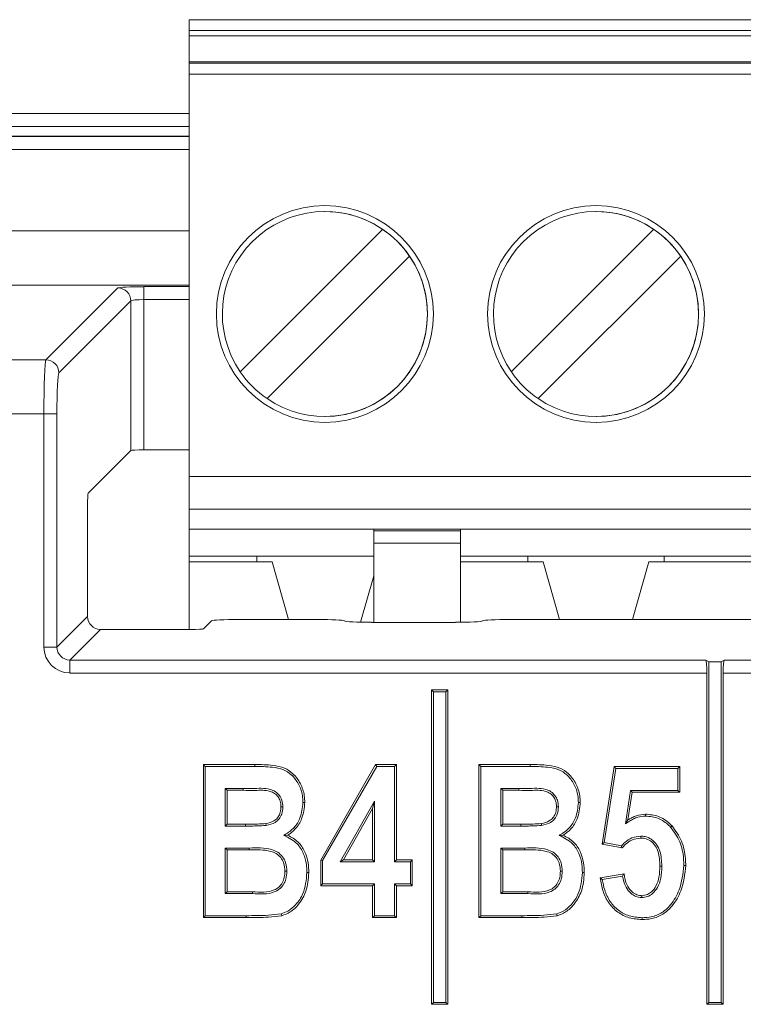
# Model space of a CAD drawing. Header units: millimetres. Extents: x 0 to 2100, y 0 to 1485.
# Tile 38 of 68: x 435 to 448, y 1275 to 1293. Entities that reach past the tile are written whole.
import ezdxf

# ---------------------------------------------------------------- set-up
doc = ezdxf.new("R2010")
doc.units = ezdxf.units.MM
doc.header["$LTSCALE"] = 5

msp = doc.modelspace()

# ---------------------------------------------------------------- linework, layer by layer
at = {"color": 7, "linetype": 'Continuous', "lineweight": 15}
for p, q in [((438.093, 1292.813), (488.093, 1292.813)), ((438.093, 1292.613), (488.093, 1292.613)), ((438.093, 1292.613), (438.093, 1292.513)), ((488.093, 1292.513), (438.093, 1292.513)), ((438.093, 1292.033), (438.093, 1292.513)), ((438.093, 1292.033), (488.093, 1292.033)), ((438.093, 1292.033), (438.093, 1292.008)), ((488.093, 1292.008), (438.093, 1292.008)), ((488.093, 1291.809), (438.093, 1291.809)), ((438.093, 1284.383), (438.093, 1291.809)), ((438.093, 1290.844), (428.651, 1290.844)), ((440.593, 1289.274), (440.593, 1289.274)), ((445.593, 1289.274), (445.593, 1289.274)), ((439.031, 1286.316), (441.659, 1288.945)), ((439.031, 1286.316), (441.659, 1288.945)), ((441.659, 1288.945), (441.659, 1288.945)), ((444.031, 1286.316), (446.659, 1288.945)), ((444.031, 1286.316), (446.659, 1288.945)), ((446.659, 1288.945), (446.659, 1288.945)), ((442.154, 1288.45), (439.526, 1285.821)), ((442.154, 1288.45), (442.154, 1288.45)), ((447.154, 1288.45), (444.526, 1285.821)), ((447.154, 1288.45), (447.154, 1288.45)), ((435.449, 1286.536), (436.776, 1287.864)), ((437.256, 1287.888), (437.256, 1287.648)), ((437.016, 1287.624), (435.689, 1286.297)), ((437.016, 1284.864), (437.016, 1287.624)), ((437.256, 1287.648), (437.256, 1284.876)), ((429.883, 1286.536), (435.449, 1286.536)), ((439.031, 1286.316), (439.031, 1286.316)), ((444.031, 1286.316), (444.031, 1286.316)), ((435.411, 1285.538), (429.893, 1285.538)), ((435.411, 1281.238), (435.411, 1285.538)), ((435.411, 1285.538), (435.651, 1285.538)), ((435.651, 1285.538), (435.651, 1281.238)), ((440.593, 1285.491), (440.593, 1285.491)), ((445.593, 1285.491), (445.593, 1285.491)), ((436.228, 1284.075), (437.016, 1284.864)), ((438.093, 1284.876), (437.256, 1284.876)), ((438.093, 1284.383), (488.093, 1284.383)), ((436.216, 1281.803), (436.216, 1283.836)), ((488.093, 1283.783), (438.093, 1283.783)), ((438.093, 1283.783), (438.093, 1283.413)), ((441.493, 1283.413), (438.093, 1283.413)), ((438.093, 1283.413), (438.093, 1282.913)), ((441.493, 1283.413), (443.093, 1283.413)), ((441.493, 1283.381), (441.493, 1283.413)), ((441.493, 1283.381), (443.093, 1283.381)), ((441.493, 1283.381), (441.493, 1283.156)), ((443.093, 1283.413), (483.093, 1283.413)), ((443.093, 1283.413), (443.093, 1283.381)), ((443.093, 1283.156), (441.493, 1283.156)), ((441.493, 1281.694), (441.493, 1283.156)), ((443.093, 1281.695), (443.093, 1283.156)), ((443.093, 1283.1), (443.093, 1281.878)), ((439.338, 1282.913), (438.093, 1282.913)), ((438.093, 1282.813), (438.093, 1282.913)), ((441.493, 1282.913), (439.338, 1282.913)), ((439.338, 1282.813), (439.338, 1282.913)), ((444.338, 1282.913), (443.093, 1282.913)), ((446.848, 1282.913), (444.338, 1282.913)), ((444.338, 1282.913), (444.338, 1282.813)), ((446.848, 1282.913), (449.338, 1282.913)), ((446.848, 1282.813), (446.848, 1282.913)), ((438.093, 1282.813), (438.093, 1281.563)), ((439.618, 1282.813), (438.093, 1282.813)), ((439.921, 1281.747), (439.618, 1282.813)), ((439.618, 1282.813), (439.921, 1281.747)), ((439.618, 1282.813), (439.618, 1282.813)), ((443.093, 1282.813), (444.618, 1282.813)), ((444.618, 1282.813), (444.921, 1281.747)), ((444.618, 1282.813), (444.618, 1282.813)), ((444.618, 1282.813), (444.921, 1281.747)), ((446.264, 1281.747), (446.568, 1282.813)), ((446.568, 1282.813), (449.618, 1282.813)), ((441.25, 1281.697), (441.493, 1282.549)), ((435.651, 1281.238), (436.216, 1281.803)), ((438.503, 1281.722), (438.356, 1281.575)), ((439.002, 1281.747), (440.451, 1281.747)), ((440.95, 1281.722), (440.953, 1281.719)), ((441.452, 1281.694), (443.003, 1281.694)), ((443.503, 1281.719), (443.505, 1281.722)), ((444.005, 1281.747), (482.051, 1281.747)), ((436.455, 1281.563), (435.891, 1280.999)), ((438.117, 1281.563), (436.455, 1281.563)), ((435.411, 1281.238), (435.651, 1281.238)), ((435.891, 1280.999), (447.618, 1280.999)), ((435.891, 1280.759), (435.891, 1280.999)), ((447.618, 1280.999), (447.673, 1280.966)), ((447.673, 1280.966), (447.673, 1274.682)), ((447.673, 1280.966), (447.903, 1280.966)), ((447.958, 1280.999), (447.903, 1280.966)), ((447.903, 1274.682), (447.903, 1280.966)), ((447.958, 1280.999), (478.098, 1280.999)), ((447.638, 1280.759), (435.891, 1280.759)), ((447.638, 1280.759), (447.638, 1274.647)), ((447.938, 1274.647), (447.938, 1280.759)), ((478.118, 1280.759), (447.938, 1280.759)), ((442.593, 1280.412), (442.558, 1280.447)), ((442.858, 1280.447), (442.558, 1280.447)), ((442.558, 1280.447), (442.558, 1274.647)), ((442.593, 1280.412), (442.593, 1274.682)), ((442.823, 1280.412), (442.593, 1280.412)), ((442.823, 1280.412), (442.858, 1280.447)), ((442.823, 1274.682), (442.823, 1280.412)), ((442.858, 1274.647), (442.858, 1280.447)), ((438.387, 1279.037), (438.352, 1279.072)), ((438.352, 1276.247), (438.352, 1279.072)), ((438.352, 1279.072), (439.301, 1279.072)), ((438.387, 1279.037), (439.301, 1279.037)), ((438.387, 1276.282), (438.387, 1279.037)), ((439.301, 1279.037), (439.301, 1279.072)), ((440.516, 1277.309), (441.528, 1279.072)), ((440.551, 1277.3), (441.548, 1279.037)), ((441.548, 1279.037), (441.528, 1279.072)), ((441.528, 1279.072), (441.911, 1279.072)), ((441.548, 1279.037), (441.876, 1279.037)), ((441.876, 1279.037), (441.911, 1279.072)), ((441.876, 1279.037), (441.876, 1277.276)), ((441.911, 1279.072), (441.911, 1277.311)), ((443.467, 1279.037), (443.432, 1279.072)), ((443.432, 1276.247), (443.432, 1279.072)), ((443.432, 1279.072), (444.381, 1279.072)), ((443.467, 1279.037), (444.381, 1279.037)), ((443.467, 1276.282), (443.467, 1279.037)), ((444.381, 1279.037), (444.381, 1279.072)), ((445.707, 1277.604), (445.927, 1279.035)), ((445.746, 1277.632), (445.957, 1279)), ((445.957, 1279), (445.927, 1279.035)), ((445.927, 1279.035), (447.137, 1279.035)), ((445.957, 1279), (447.102, 1279)), ((447.102, 1279), (447.137, 1279.035)), ((447.102, 1279), (447.102, 1278.593)), ((447.137, 1279.035), (447.137, 1278.558)), ((439.087, 1278.63), (438.757, 1278.63)), ((438.757, 1278.63), (438.757, 1277.936)), ((438.757, 1278.63), (438.792, 1278.595)), ((438.792, 1278.595), (438.792, 1277.971)), ((439.087, 1278.595), (438.792, 1278.595)), ((444.167, 1278.63), (443.837, 1278.63)), ((443.837, 1278.63), (443.837, 1277.936)), ((443.837, 1278.63), (443.872, 1278.595)), ((443.872, 1278.595), (443.872, 1277.971)), ((444.167, 1278.595), (443.872, 1278.595)), ((446.231, 1278.593), (446.136, 1277.978)), ((446.261, 1278.558), (446.182, 1278.048)), ((447.102, 1278.593), (446.231, 1278.593)), ((446.231, 1278.593), (446.261, 1278.558)), ((447.137, 1278.558), (446.261, 1278.558)), ((447.102, 1278.593), (447.137, 1278.558)), ((441.505, 1278.393), (440.876, 1277.276)), ((441.505, 1278.393), (441.47, 1278.26)), ((441.505, 1277.276), (441.505, 1278.393)), ((439.818, 1278.289), (439.783, 1278.289)), ((441.47, 1278.26), (440.936, 1277.311)), ((441.47, 1277.311), (441.47, 1278.26)), ((444.898, 1278.289), (444.863, 1278.289)), ((446.136, 1277.978), (446.182, 1278.048)), ((438.757, 1277.936), (438.792, 1277.971)), ((438.757, 1277.936), (439.129, 1277.936)), ((438.792, 1277.971), (439.129, 1277.971)), ((439.129, 1277.936), (439.129, 1277.971)), ((439.51, 1277.946), (439.505, 1277.98)), ((443.837, 1277.936), (443.872, 1277.971)), ((443.837, 1277.936), (444.209, 1277.936)), ((443.872, 1277.971), (444.209, 1277.971)), ((444.209, 1277.936), (444.209, 1277.971)), ((444.59, 1277.946), (444.585, 1277.98)), ((439.834, 1277.763), (439.908, 1277.768)), ((444.914, 1277.763), (444.988, 1277.768)), ((445.746, 1277.632), (445.707, 1277.604)), ((446.06, 1277.569), (445.746, 1277.632)), ((446.42, 1277.749), (446.42, 1277.714)), ((439.198, 1277.529), (438.757, 1277.529)), ((438.757, 1277.529), (438.757, 1276.689)), ((438.757, 1277.529), (438.792, 1277.494)), ((438.792, 1277.494), (438.792, 1276.724)), ((439.198, 1277.494), (438.792, 1277.494)), ((439.198, 1277.529), (439.198, 1277.494)), ((444.278, 1277.529), (443.837, 1277.529)), ((443.837, 1277.529), (443.837, 1276.689)), ((443.837, 1277.529), (443.872, 1277.494)), ((443.872, 1277.494), (443.872, 1276.724)), ((444.278, 1277.494), (443.872, 1277.494)), ((444.278, 1277.529), (444.278, 1277.494)), ((446.072, 1277.531), (445.707, 1277.604)), ((440.551, 1277.3), (440.516, 1277.309)), ((440.516, 1276.834), (440.516, 1277.309)), ((440.551, 1276.869), (440.551, 1277.3)), ((440.876, 1277.276), (440.936, 1277.311)), ((440.876, 1277.276), (441.505, 1277.276)), ((440.936, 1277.311), (441.47, 1277.311)), ((441.505, 1277.276), (441.47, 1277.311)), ((441.876, 1277.276), (441.911, 1277.311)), ((441.876, 1277.276), (442.169, 1277.276)), ((441.911, 1277.311), (442.204, 1277.311)), ((442.169, 1277.276), (442.204, 1277.311)), ((442.169, 1277.276), (442.169, 1276.869)), ((442.204, 1277.311), (442.204, 1276.834)), ((439.891, 1277.101), (439.856, 1277.101)), ((444.971, 1277.101), (444.936, 1277.101)), ((446.806, 1277.198), (446.771, 1277.198)), ((445.67, 1276.981), (446.11, 1277.054)), ((445.709, 1276.952), (446.08, 1277.013)), ((438.757, 1276.689), (438.792, 1276.724)), ((438.792, 1276.724), (439.258, 1276.724)), ((439.258, 1276.689), (439.258, 1276.724)), ((440.551, 1276.869), (440.516, 1276.834)), ((441.47, 1276.834), (440.516, 1276.834)), ((441.505, 1276.869), (440.551, 1276.869)), ((441.505, 1276.869), (441.47, 1276.834)), ((441.47, 1276.247), (441.47, 1276.834)), ((441.505, 1276.282), (441.505, 1276.869)), ((441.876, 1276.869), (441.876, 1276.282)), ((441.876, 1276.869), (441.911, 1276.834)), ((442.169, 1276.869), (441.876, 1276.869)), ((441.911, 1276.834), (441.911, 1276.247)), ((442.204, 1276.834), (441.911, 1276.834)), ((442.169, 1276.869), (442.204, 1276.834)), ((443.837, 1276.689), (443.872, 1276.724)), ((443.872, 1276.724), (444.338, 1276.724)), ((444.338, 1276.689), (444.338, 1276.724)), ((438.757, 1276.689), (439.258, 1276.689)), ((443.837, 1276.689), (444.338, 1276.689)), ((446.436, 1276.615), (446.436, 1276.65)), ((438.387, 1276.282), (438.352, 1276.247)), ((439.142, 1276.247), (438.352, 1276.247)), ((439.142, 1276.282), (438.387, 1276.282)), ((439.142, 1276.282), (439.142, 1276.247)), ((441.505, 1276.282), (441.47, 1276.247)), ((441.911, 1276.247), (441.47, 1276.247)), ((441.876, 1276.282), (441.505, 1276.282)), ((441.876, 1276.282), (441.911, 1276.247)), ((443.467, 1276.282), (443.432, 1276.247)), ((444.222, 1276.247), (443.432, 1276.247)), ((444.222, 1276.282), (443.467, 1276.282)), ((444.222, 1276.282), (444.222, 1276.247)), ((442.593, 1274.682), (442.558, 1274.647)), ((442.558, 1274.647), (442.858, 1274.647)), ((442.593, 1274.682), (442.823, 1274.682)), ((442.823, 1274.682), (442.858, 1274.647)), ((447.673, 1274.682), (447.638, 1274.647)), ((447.638, 1274.647), (447.938, 1274.647)), ((447.673, 1274.682), (447.903, 1274.682)), ((447.903, 1274.682), (447.938, 1274.647))]:
    msp.add_line(p, q, dxfattribs=at)
at = {"color": 8, "linetype": 'Continuous', "lineweight": 15}
for p, q in [((428.651, 1291.081), (438.093, 1291.081)), ((428.605, 1290.657), (438.093, 1290.657)), ((438.093, 1290.664), (428.612, 1290.664)), ((438.093, 1290.415), (428.605, 1290.415)), ((421.456, 1288.92), (438.093, 1288.92)), ((438.093, 1287.913), (421.472, 1287.913)), ((437.256, 1287.888), (438.093, 1287.888)), ((438.093, 1287.648), (437.256, 1287.648))]:
    msp.add_line(p, q, dxfattribs=at)
at = {"color": 7, "linetype": 'Continuous', "lineweight": 15, "flags": 128}
for points in [[(438.093, 1292.813), (438.093, 1292.809), (438.093, 1292.798), (438.093, 1292.779), (438.093, 1292.754), (438.093, 1292.724), (438.093, 1292.689), (438.093, 1292.652), (438.093, 1292.613)], [(438.093, 1292.008), (438.093, 1292.003), (438.093, 1291.991), (438.093, 1291.972), (438.093, 1291.947), (438.093, 1291.917), (438.093, 1291.883), (438.093, 1291.847), (438.093, 1291.809)], [(438.093, 1284.383), (438.093, 1284.266), (438.093, 1284.153), (438.093, 1284.05), (438.093, 1283.959), (438.093, 1283.884), (438.093, 1283.829), (438.093, 1283.794), (438.093, 1283.783)], [(443.093, 1283.1), (443.093, 1283.16), (443.093, 1283.219), (443.093, 1283.273), (443.093, 1283.32), (443.093, 1283.36), (443.093, 1283.389), (443.093, 1283.407), (443.093, 1283.413)], [(443.093, 1283.156), (443.093, 1283.196), (443.093, 1283.234), (443.093, 1283.269), (443.093, 1283.301), (443.093, 1283.328), (443.093, 1283.351), (443.093, 1283.369), (443.093, 1283.381)], [(439.087, 1278.63), (439.087, 1278.619), (439.087, 1278.609), (439.087, 1278.595)], [(444.167, 1278.63), (444.167, 1278.619), (444.167, 1278.609), (444.167, 1278.595)], [(440.188, 1278.371), (440.205, 1278.371), (440.223, 1278.371)], [(445.268, 1278.371), (445.285, 1278.371), (445.303, 1278.371)], [(446.504, 1278.12), (446.504, 1278.135), (446.503, 1278.155)], [(446.968, 1277.914), (446.976, 1277.921), (446.983, 1277.928), (446.994, 1277.938)], [(447.213, 1277.209), (447.223, 1277.209), (447.234, 1277.209), (447.248, 1277.209)], [(440.261, 1277.076), (440.279, 1277.076), (440.296, 1277.076)], [(445.341, 1277.076), (445.359, 1277.076), (445.376, 1277.076)], [(439.788, 1276.316), (439.792, 1276.299), (439.796, 1276.282)], [(444.868, 1276.316), (444.872, 1276.299), (444.876, 1276.282)], [(446.445, 1276.245), (446.445, 1276.235), (446.445, 1276.224), (446.445, 1276.21)]]:
    msp.add_lwpolyline(points, dxfattribs=at)
at = {"color": 7, "linetype": 'Continuous', "lineweight": 15}
for centre in [(440.593, 1287.383), (445.593, 1287.383)]:
    msp.add_circle(centre, 2, dxfattribs=at)
for centre, radius, start, end in [((440.593, 1287.383), 2, 90, 270), ((440.593, 1287.383), 1.891, 55.6634, 214.3366), ((440.593, 1287.383), 1.891, 270, 90), ((445.593, 1287.383), 2, 90, 180), ((445.593, 1287.383), 1.891, 55.6634, 214.3366), ((445.593, 1287.383), 1.891, 360, 90), ((440.593, 1287.383), 1.891, 34.3366, 55.6634), ((445.593, 1287.383), 1.891, 34.3366, 55.6634), ((440.593, 1287.383), 1.891, 235.6634, 34.3366), ((445.593, 1287.383), 1.891, 235.6634, 34.3366), ((436.776, 1287.623), 0.24, 0.1836, 89.8164), ((445.593, 1287.383), 2, 180, 270), ((445.593, 1287.383), 1.891, 270, 360), ((435.448, 1286.296), 0.24, 0.1836, 89.8164), ((440.593, 1287.383), 1.891, 214.3366, 235.6634), ((445.593, 1287.383), 1.891, 214.3366, 235.6634)]:
    msp.add_arc(centre, radius, start, end, dxfattribs=at)
for centre, major_axis, ratio, start_param, end_param in [((437.256, 1287.862), (0.48, 0), 0.052408, 1.570796, 3.089233), ((437.256, 1287.623), (0.24, 0), 0.104816, 1.570796, 3.089233), ((435.451, 1285.538), (0, 1), 0.03983, 0.05236, 1.570796), ((435.691, 1285.538), (0, 0.76), 0.052408, 0.05236, 1.570796), ((437.256, 1284.863), (0.24, 0), 0.052408, 1.570796, 3.089233), ((436.228, 1283.836), (0, 0.24), 0.052408, 0.05236, 1.570796), ((436.456, 1281.804), (0.17, 0.17), 0.997265, 2.357564, 3.925621), ((439.002, 1281.721), (0.5, 0), 0.052408, 1.570796, 3.089233), ((440.451, 1281.721), (0.5, 0), 0.052408, 0.05236, 1.570796), ((441.452, 1281.721), (0.5, 0), 0.052408, 3.193953, 4.712389), ((443.003, 1281.721), (0.5, 0), 0.052408, 4.712389, 6.230825), ((444.005, 1281.721), (0.5, 0), 0.052408, 1.570796, 3.089233), ((438.117, 1281.576), (0.24, 0), 0.052408, 4.712389, 6.230825), ((435.892, 1281.24), (0.34, 0.34), 0.997265, 2.357564, 3.925621), ((435.892, 1281.24), (0.171, 0.171), 0.991846, 2.357564, 3.925621), ((447.617, 1280.759), (0, 0.24), 0.087489, 4.712389, 6.230825), ((447.959, 1280.759), (0, 0.24), 0.087489, 0.05236, 1.570796)]:
    msp.add_ellipse(centre, major_axis=major_axis, ratio=ratio, start_param=start_param, end_param=end_param, dxfattribs=at)
for points, knots in [([(439.301, 1279.072), (439.412, 1279.07), (439.597, 1279.066), (439.843, 1279.021), (440.022, 1278.899), (440.152, 1278.722), (440.216, 1278.532), (440.221, 1278.412), (440.223, 1278.371)], [0, 0, 0, 0, 0.25222, 0.417295, 0.556724, 0.730269, 0.907171, 1, 1, 1, 1]), ([(439.301, 1279.037), (439.407, 1279.035), (439.585, 1279.031), (439.821, 1278.992), (439.992, 1278.878), (440.116, 1278.713), (440.181, 1278.531), (440.186, 1278.414), (440.188, 1278.371)], [0, 0, 0, 0, 0.2518663, 0.419296, 0.5549214, 0.7247451, 0.8986746, 1, 1, 1, 1]), ([(444.381, 1279.072), (444.492, 1279.07), (444.677, 1279.066), (444.923, 1279.021), (445.102, 1278.899), (445.232, 1278.722), (445.296, 1278.532), (445.301, 1278.412), (445.303, 1278.371)], [0, 0, 0, 0, 0.25222, 0.417295, 0.556724, 0.730269, 0.907171, 1, 1, 1, 1]), ([(444.381, 1279.037), (444.487, 1279.035), (444.665, 1279.031), (444.901, 1278.992), (445.072, 1278.878), (445.196, 1278.713), (445.261, 1278.531), (445.266, 1278.414), (445.268, 1278.371)], [0, 0, 0, 0, 0.251866, 0.419296, 0.554921, 0.724745, 0.898675, 1, 1, 1, 1]), ([(439.818, 1278.289), (439.815, 1278.33), (439.81, 1278.406), (439.758, 1278.503), (439.684, 1278.576), (439.513, 1278.643), (439.308, 1278.626), (439.142, 1278.629), (439.087, 1278.63)], [0, 0, 0, 0, 0.13166, 0.241011, 0.350233, 0.46137, 0.821767, 1, 1, 1, 1]), ([(439.783, 1278.289), (439.781, 1278.326), (439.777, 1278.392), (439.732, 1278.478), (439.668, 1278.544), (439.525, 1278.603), (439.325, 1278.59), (439.161, 1278.593), (439.087, 1278.595)], [0, 0, 0, 0, 0.1232964, 0.2254132, 0.3273574, 0.4329075, 0.7463927, 1, 1, 1, 1]), ([(444.898, 1278.289), (444.895, 1278.33), (444.89, 1278.406), (444.838, 1278.503), (444.764, 1278.576), (444.593, 1278.643), (444.388, 1278.626), (444.222, 1278.629), (444.167, 1278.63)], [0, 0, 0, 0, 0.13166, 0.2410108, 0.3502326, 0.4613695, 0.8217671, 1, 1, 1, 1]), ([(444.863, 1278.289), (444.861, 1278.326), (444.857, 1278.392), (444.812, 1278.478), (444.748, 1278.544), (444.605, 1278.603), (444.405, 1278.59), (444.241, 1278.593), (444.167, 1278.595)], [0, 0, 0, 0, 0.123296, 0.225413, 0.327357, 0.432908, 0.746393, 1, 1, 1, 1]), ([(440.188, 1278.371), (440.178, 1278.273), (440.16, 1278.106), (440.034, 1277.896), (439.91, 1277.81), (439.842, 1277.768), (439.834, 1277.763)], [0, 0, 0, 0, 0.39558, 0.677624, 0.961391, 1, 1, 1, 1]), ([(440.223, 1278.371), (440.212, 1278.268), (440.193, 1278.091), (440.066, 1277.881), (439.957, 1277.803), (439.908, 1277.768)], [0, 0, 0, 0, 0.436212, 0.745986, 1, 1, 1, 1]), ([(445.268, 1278.371), (445.258, 1278.273), (445.24, 1278.106), (445.114, 1277.896), (444.99, 1277.81), (444.922, 1277.768), (444.914, 1277.763)], [0, 0, 0, 0, 0.39558, 0.677624, 0.961391, 1, 1, 1, 1]), ([(445.303, 1278.371), (445.292, 1278.268), (445.273, 1278.091), (445.146, 1277.881), (445.037, 1277.803), (444.988, 1277.768)], [0, 0, 0, 0, 0.436212, 0.745986, 1, 1, 1, 1]), ([(439.505, 1277.98), (439.556, 1277.992), (439.637, 1278.011), (439.723, 1278.085), (439.771, 1278.17), (439.781, 1278.242), (439.782, 1278.284), (439.783, 1278.289)], [0, 0, 0, 0, 0.33871, 0.5319943, 0.7258934, 0.9664036, 1, 1, 1, 1]), ([(439.51, 1277.946), (439.568, 1277.959), (439.659, 1277.981), (439.754, 1278.066), (439.809, 1278.166), (439.815, 1278.244), (439.818, 1278.289)], [0, 0, 0, 0, 0.345131, 0.541118, 0.737486, 1, 1, 1, 1]), ([(444.585, 1277.98), (444.636, 1277.992), (444.717, 1278.011), (444.803, 1278.085), (444.851, 1278.17), (444.861, 1278.242), (444.862, 1278.284), (444.863, 1278.289)], [0, 0, 0, 0, 0.33871, 0.5319943, 0.7258934, 0.9664036, 1, 1, 1, 1]), ([(444.59, 1277.946), (444.648, 1277.959), (444.739, 1277.981), (444.834, 1278.066), (444.889, 1278.166), (444.895, 1278.244), (444.898, 1278.289)], [0, 0, 0, 0, 0.345131, 0.541118, 0.737486, 1, 1, 1, 1]), ([(446.136, 1277.978), (446.161, 1277.994), (446.21, 1278.024), (446.283, 1278.068), (446.38, 1278.109), (446.456, 1278.116), (446.504, 1278.12)], [0, 0, 0, 0, 0.2165, 0.433118, 0.641229, 1, 1, 1, 1]), ([(446.182, 1278.048), (446.207, 1278.063), (446.256, 1278.093), (446.361, 1278.141), (446.447, 1278.149), (446.503, 1278.155)], [0, 0, 0, 0, 0.252712, 0.505947, 1, 1, 1, 1]), ([(446.503, 1278.155), (446.585, 1278.147), (446.75, 1278.132), (446.908, 1278.025), (446.979, 1277.952), (446.994, 1277.938)], [0, 0, 0, 0, 0.443348, 0.890233, 1, 1, 1, 1]), ([(446.504, 1278.12), (446.586, 1278.112), (446.745, 1278.096), (446.892, 1277.991), (446.957, 1277.926), (446.968, 1277.914)], [0, 0, 0, 0, 0.469228, 0.907923, 1, 1, 1, 1]), ([(439.129, 1277.971), (439.166, 1277.971), (439.239, 1277.971), (439.364, 1277.972), (439.453, 1277.977), (439.505, 1277.98)], [0, 0, 0, 0, 0.29208, 0.58416, 1, 1, 1, 1]), ([(439.129, 1277.936), (439.166, 1277.936), (439.239, 1277.936), (439.366, 1277.937), (439.456, 1277.942), (439.51, 1277.946)], [0, 0, 0, 0, 0.288113, 0.576227, 1, 1, 1, 1]), ([(444.209, 1277.971), (444.246, 1277.971), (444.319, 1277.971), (444.444, 1277.972), (444.533, 1277.977), (444.585, 1277.98)], [0, 0, 0, 0, 0.29208, 0.58416, 1, 1, 1, 1]), ([(444.209, 1277.936), (444.246, 1277.936), (444.319, 1277.936), (444.446, 1277.937), (444.536, 1277.942), (444.59, 1277.946)], [0, 0, 0, 0, 0.288113, 0.576227, 1, 1, 1, 1]), ([(446.968, 1277.914), (447.031, 1277.828), (447.158, 1277.655), (447.207, 1277.399), (447.211, 1277.251), (447.213, 1277.209)], [0, 0, 0, 0, 0.417768, 0.8349028, 1, 1, 1, 1]), ([(446.994, 1277.938), (447.06, 1277.848), (447.191, 1277.668), (447.242, 1277.402), (447.246, 1277.251), (447.248, 1277.209)], [0, 0, 0, 0, 0.42142, 0.841074, 1, 1, 1, 1]), ([(439.834, 1277.763), (439.923, 1277.72), (440.077, 1277.645), (440.205, 1277.435), (440.255, 1277.248), (440.26, 1277.127), (440.261, 1277.076)], [0, 0, 0, 0, 0.3359609, 0.5806488, 0.8240243, 1, 1, 1, 1]), ([(439.908, 1277.768), (439.976, 1277.73), (440.107, 1277.658), (440.229, 1277.467), (440.289, 1277.27), (440.294, 1277.137), (440.296, 1277.076)], [0, 0, 0, 0, 0.27368, 0.526149, 0.783562, 1, 1, 1, 1]), ([(444.914, 1277.763), (445.003, 1277.72), (445.157, 1277.645), (445.285, 1277.435), (445.335, 1277.248), (445.34, 1277.127), (445.341, 1277.076)], [0, 0, 0, 0, 0.335961, 0.580649, 0.824024, 1, 1, 1, 1]), ([(444.988, 1277.768), (445.056, 1277.73), (445.187, 1277.658), (445.309, 1277.467), (445.369, 1277.27), (445.374, 1277.137), (445.376, 1277.076)], [0, 0, 0, 0, 0.27368, 0.5261487, 0.7835616, 1, 1, 1, 1]), ([(446.42, 1277.749), (446.364, 1277.743), (446.255, 1277.73), (446.137, 1277.65), (446.08, 1277.591), (446.06, 1277.569)], [0, 0, 0, 0, 0.4053114, 0.7816829, 1, 1, 1, 1]), ([(446.42, 1277.714), (446.364, 1277.707), (446.259, 1277.693), (446.146, 1277.612), (446.093, 1277.554), (446.072, 1277.531)], [0, 0, 0, 0, 0.415839, 0.768355, 1, 1, 1, 1]), ([(446.806, 1277.198), (446.802, 1277.291), (446.796, 1277.43), (446.717, 1277.599), (446.62, 1277.697), (446.513, 1277.744), (446.445, 1277.748), (446.42, 1277.749)], [0, 0, 0, 0, 0.365615, 0.547296, 0.72993, 0.901776, 1, 1, 1, 1]), ([(446.771, 1277.198), (446.767, 1277.288), (446.762, 1277.419), (446.689, 1277.577), (446.603, 1277.666), (446.505, 1277.71), (446.443, 1277.713), (446.42, 1277.714)], [0, 0, 0, 0, 0.380901, 0.556848, 0.733788, 0.902147, 1, 1, 1, 1]), ([(439.891, 1277.101), (439.888, 1277.154), (439.881, 1277.248), (439.818, 1277.37), (439.727, 1277.458), (439.519, 1277.541), (439.338, 1277.534), (439.198, 1277.529)], [0, 0, 0, 0, 0.1666362, 0.298124, 0.4297322, 0.5603552, 1, 1, 1, 1]), ([(439.856, 1277.101), (439.852, 1277.154), (439.846, 1277.244), (439.783, 1277.357), (439.7, 1277.433), (439.502, 1277.504), (439.331, 1277.499), (439.198, 1277.494)], [0, 0, 0, 0, 0.177133, 0.302299, 0.427474, 0.553078, 1, 1, 1, 1]), ([(444.971, 1277.101), (444.968, 1277.154), (444.961, 1277.248), (444.898, 1277.37), (444.807, 1277.458), (444.599, 1277.541), (444.418, 1277.534), (444.278, 1277.529)], [0, 0, 0, 0, 0.166636, 0.298124, 0.429732, 0.560355, 1, 1, 1, 1]), ([(444.936, 1277.101), (444.932, 1277.154), (444.926, 1277.244), (444.863, 1277.357), (444.78, 1277.433), (444.582, 1277.504), (444.411, 1277.499), (444.278, 1277.494)], [0, 0, 0, 0, 0.177133, 0.302299, 0.427474, 0.553078, 1, 1, 1, 1]), ([(446.06, 1277.569), (446.061, 1277.564), (446.066, 1277.551), (446.07, 1277.538), (446.072, 1277.531)], [0, 0, 0, 0, 0.411699, 1, 1, 1, 1]), ([(439.258, 1276.689), (439.396, 1276.68), (439.57, 1276.669), (439.756, 1276.766), (439.83, 1276.85), (439.883, 1276.964), (439.888, 1277.053), (439.891, 1277.101)], [0, 0, 0, 0, 0.457541, 0.578928, 0.699343, 0.83546, 1, 1, 1, 1]), ([(439.258, 1276.724), (439.397, 1276.713), (439.57, 1276.7), (439.746, 1276.804), (439.811, 1276.887), (439.851, 1276.989), (439.854, 1277.064), (439.856, 1277.101)], [0, 0, 0, 0, 0.488244, 0.608975, 0.728663, 0.86471, 1, 1, 1, 1]), ([(444.338, 1276.689), (444.476, 1276.68), (444.65, 1276.669), (444.836, 1276.766), (444.91, 1276.85), (444.963, 1276.964), (444.968, 1277.053), (444.971, 1277.101)], [0, 0, 0, 0, 0.457541, 0.578928, 0.699343, 0.83546, 1, 1, 1, 1]), ([(444.338, 1276.724), (444.477, 1276.713), (444.65, 1276.7), (444.826, 1276.804), (444.891, 1276.887), (444.931, 1276.989), (444.934, 1277.064), (444.936, 1277.101)], [0, 0, 0, 0, 0.488244, 0.608975, 0.728663, 0.86471, 1, 1, 1, 1]), ([(446.436, 1276.615), (446.471, 1276.619), (446.545, 1276.626), (446.648, 1276.694), (446.739, 1276.809), (446.798, 1276.986), (446.803, 1277.122), (446.806, 1277.198)], [0, 0, 0, 0, 0.138388, 0.28412, 0.467744, 0.703114, 1, 1, 1, 1]), ([(446.436, 1276.65), (446.472, 1276.655), (446.539, 1276.663), (446.632, 1276.729), (446.713, 1276.836), (446.764, 1277.003), (446.768, 1277.13), (446.771, 1277.198)], [0, 0, 0, 0, 0.149825, 0.280793, 0.466092, 0.711112, 1, 1, 1, 1]), ([(447.213, 1277.209), (447.195, 1277.055), (447.166, 1276.794), (446.999, 1276.5), (446.816, 1276.33), (446.628, 1276.255), (446.501, 1276.248), (446.445, 1276.245)], [0, 0, 0, 0, 0.336732, 0.568731, 0.72257, 0.876726, 1, 1, 1, 1]), ([(447.248, 1277.209), (447.23, 1277.05), (447.199, 1276.78), (447.025, 1276.476), (446.833, 1276.299), (446.636, 1276.22), (446.503, 1276.213), (446.445, 1276.21)], [0, 0, 0, 0, 0.334109, 0.565539, 0.721503, 0.877756, 1, 1, 1, 1]), ([(440.261, 1277.076), (440.249, 1276.943), (440.23, 1276.726), (440.072, 1276.493), (439.93, 1276.364), (439.83, 1276.33), (439.788, 1276.316)], [0, 0, 0, 0, 0.411946, 0.669354, 0.862939, 1, 1, 1, 1]), ([(440.296, 1277.076), (440.288, 1276.96), (440.272, 1276.75), (440.13, 1276.505), (439.971, 1276.346), (439.85, 1276.301), (439.796, 1276.282)], [0, 0, 0, 0, 0.344687, 0.618469, 0.830113, 1, 1, 1, 1]), ([(445.341, 1277.076), (445.329, 1276.943), (445.31, 1276.726), (445.152, 1276.493), (445.01, 1276.364), (444.91, 1276.33), (444.868, 1276.316)], [0, 0, 0, 0, 0.411946, 0.669354, 0.862939, 1, 1, 1, 1]), ([(445.376, 1277.076), (445.368, 1276.96), (445.352, 1276.75), (445.21, 1276.505), (445.051, 1276.346), (444.93, 1276.301), (444.876, 1276.282)], [0, 0, 0, 0, 0.344687, 0.618469, 0.830113, 1, 1, 1, 1]), ([(445.709, 1276.952), (445.703, 1276.956), (445.689, 1276.966), (445.676, 1276.976), (445.67, 1276.981)], [0, 0, 0, 0, 0.5, 1, 1, 1, 1]), ([(446.445, 1276.21), (446.364, 1276.216), (446.203, 1276.227), (445.987, 1276.34), (445.818, 1276.512), (445.71, 1276.735), (445.683, 1276.898), (445.67, 1276.981)], [0, 0, 0, 0, 0.201272, 0.396167, 0.590723, 0.793136, 1, 1, 1, 1]), ([(446.445, 1276.245), (446.363, 1276.251), (446.206, 1276.263), (445.999, 1276.375), (445.841, 1276.542), (445.747, 1276.744), (445.721, 1276.886), (445.709, 1276.952)], [0, 0, 0, 0, 0.216571, 0.41591, 0.614881, 0.822161, 1, 1, 1, 1]), ([(446.08, 1277.013), (446.085, 1277.02), (446.095, 1277.034), (446.105, 1277.047), (446.11, 1277.054)], [0, 0, 0, 0, 0.5, 1, 1, 1, 1]), ([(446.08, 1277.013), (446.096, 1276.942), (446.121, 1276.823), (446.223, 1276.702), (446.323, 1276.629), (446.398, 1276.62), (446.436, 1276.615)], [0, 0, 0, 0, 0.373667, 0.617545, 0.8042, 1, 1, 1, 1]), ([(446.11, 1277.054), (446.122, 1276.982), (446.141, 1276.867), (446.231, 1276.743), (446.318, 1276.672), (446.392, 1276.653), (446.43, 1276.651), (446.436, 1276.65)], [0, 0, 0, 0, 0.380716, 0.606843, 0.797096, 0.966981, 1, 1, 1, 1]), ([(439.788, 1276.316), (439.708, 1276.305), (439.561, 1276.287), (439.345, 1276.283), (439.209, 1276.282), (439.142, 1276.282)], [0, 0, 0, 0, 0.3735042, 0.6866555, 1, 1, 1, 1]), ([(439.796, 1276.282), (439.716, 1276.271), (439.568, 1276.252), (439.349, 1276.249), (439.211, 1276.247), (439.142, 1276.247)], [0, 0, 0, 0, 0.368668, 0.684229, 1, 1, 1, 1]), ([(444.868, 1276.316), (444.788, 1276.305), (444.641, 1276.287), (444.425, 1276.283), (444.289, 1276.282), (444.222, 1276.282)], [0, 0, 0, 0, 0.373504, 0.686655, 1, 1, 1, 1]), ([(444.876, 1276.282), (444.796, 1276.271), (444.648, 1276.252), (444.429, 1276.249), (444.291, 1276.247), (444.222, 1276.247)], [0, 0, 0, 0, 0.368668, 0.684229, 1, 1, 1, 1])]:
    msp.add_open_spline(points, degree=3, knots=knots, dxfattribs=at)

doc.saveas('drawing.dxf')
